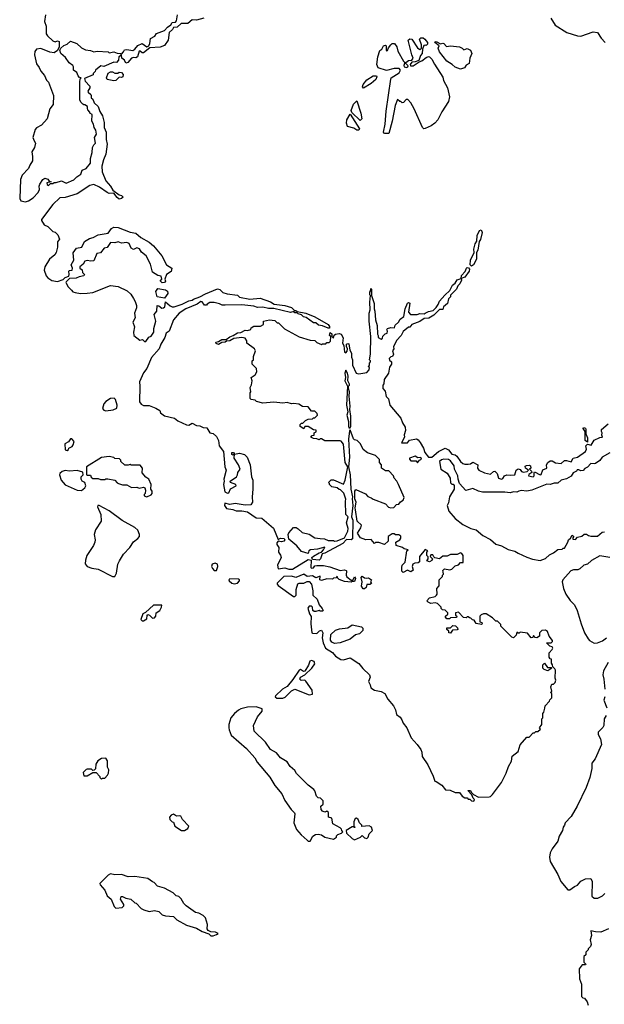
# Model space of a CAD drawing. Extents: x 2293878 to 2522763, y 823964 to 1006972.
# Tile 55 of 256: x 2433714 to 2439006, y 857103 to 866012. Entities that reach past the tile are written whole.
import ezdxf

# ---------------------------------------------------------------- set-up
doc = ezdxf.new("R2010")
doc.units = 0

msp = doc.modelspace()

# ---------------------------------------------------------------- linework, layer by layer
at = {"layer": '0CON20XD'}
for points in [[(2433948.8, 866055), (2433938.8, 865995), (2433953, 865953), (2433953.8, 865885), (2433966.7, 865865), (2434015, 865821.2), (2434035, 865812.5), (2434055, 865820), (2434070, 865815), (2434072.5, 865765), (2434055.9, 865734.1), (2434025, 865712.5), (2433988.3, 865718.3), (2433905, 865750), (2433867.5, 865745), (2433851.2, 865725), (2433846.7, 865695), (2433865, 865612.5), (2433889.6, 865579.6), (2433904.6, 865544.6), (2433937.5, 865507.5), (2433958, 865465), (2433975.5, 865445.5), (2434020.6, 865325), (2434016.7, 865245), (2433986.9, 865205), (2433961.4, 865115), (2433911.7, 865058.3), (2433867.6, 865032.4), (2433855, 865016.7), (2433831.8, 864945), (2433845, 864916), (2433856, 864895), (2433847.5, 864855), (2433824.3, 864815), (2433831.4, 864775), (2433829.2, 864735), (2433804.6, 864695.4), (2433794.3, 864665.7), (2433736.2, 864605), (2433721.2, 864565), (2433714, 864395), (2433723.6, 864373.6), (2433766.4, 864363.6), (2433795, 864373.3), (2433835, 864398.8), (2433880.7, 864449.3), (2433893.3, 864475), (2433890, 864505), (2433896.4, 864523.6), (2433922.5, 864565), (2433943, 864577), (2433968.3, 864568.3), (2433981.7, 864551.7), (2434000, 864545), (2433960, 864535), (2433961.7, 864521.7), (2433975, 864510), (2433991.7, 864528.3), (2434015, 864530), (2434025, 864540), (2434045, 864537.5), (2434093, 864553), (2434136.1, 864533.9), (2434205, 864563.3), (2434230, 864590), (2434267.5, 864615), (2434280.7, 864649.3), (2434315.9, 864664.1), (2434355.7, 864714.3), (2434353.9, 864756.1), (2434369.2, 864810.8), (2434373.8, 864855), (2434385, 864880), (2434400, 864895), (2434392.5, 864945), (2434410, 864975), (2434403, 865013), (2434387.5, 865035), (2434383.3, 865065), (2434367.5, 865095), (2434370, 865155), (2434350, 865165), (2434350, 865175), (2434330, 865195), (2434328.3, 865208.3), (2434327.5, 865225), (2434305, 865242.5), (2434295, 865240), (2434285, 865247.5), (2434267.5, 865265), (2434257, 865287), (2434257.5, 865445), (2434262.5, 865477.5), (2434270, 865485), (2434255, 865490), (2434242.5, 865505), (2434232.5, 865535), (2434202.5, 865555), (2434202.5, 865585), (2434196.4, 865596.4), (2434160.5, 865620.5), (2434129.5, 865669.5), (2434086.9, 865706.9), (2434077.5, 865735), (2434085.9, 865754.1), (2434115, 865777.5), (2434145, 865790), (2434175, 865817.5), (2434230, 865795), (2434275, 865757.5), (2434308.3, 865738.3), (2434355, 865732.5), (2434385, 865720), (2434415, 865727.5), (2434515, 865720), (2434523.3, 865713.3), (2434565, 865720), (2434595, 865707.5), (2434627, 865707), (2434635, 865700), (2434655, 865720), (2434661.7, 865738.3), (2434685, 865742.5), (2434737.5, 865732.5), (2434757.5, 865745), (2434785, 865777.5), (2434823.6, 865796.4), (2434865, 865767.5), (2434883.8, 865776.2), (2434892.7, 865797.3), (2434897, 865843), (2434936, 865864), (2434953.9, 865886.1), (2435025, 865912.5), (2435053.3, 865945), (2435082.5, 865965), (2435095, 865987.5), (2435125, 865990), (2435135, 866000), (2435143, 866057)], [(2435380, 866025), (2435315, 866006.7), (2435275, 866010), (2435235, 865976.7), (2435175, 865976.7), (2435140, 865945), (2435105, 865940), (2435098.3, 865921.7), (2435066.7, 865895), (2435057.5, 865825), (2435025, 865778.8), (2434985, 865764), (2434893, 865757), (2434835, 865713.3), (2434823, 865713), (2434805, 865727.5), (2434795, 865727.5), (2434780, 865675), (2434765, 865666.7), (2434745, 865670), (2434726.2, 865663.8), (2434692.5, 865625), (2434675, 865617.5), (2434662.5, 865645), (2434640, 865665), (2434635, 865690), (2434612.5, 865675), (2434607.5, 865645), (2434590, 865625), (2434565, 865626.7), (2434475, 865587.5), (2434450, 865595), (2434400, 865555), (2434397, 865543), (2434380, 865525), (2434378.3, 865511.7), (2434300, 865480), (2434306.4, 865456.4), (2434349.7, 865409.7), (2434349.2, 865395), (2434330, 865365), (2434333.3, 865355), (2434357.5, 865335), (2434362.5, 865325), (2434360, 865305), (2434375, 865292.5), (2434389.5, 865259.5), (2434425.6, 865225), (2434440.5, 865180.5), (2434465, 865142.5), (2434479.2, 865080.8), (2434478.8, 865035), (2434498, 864995), (2434498.3, 864928.3), (2434505.8, 864885), (2434494.2, 864795), (2434472.5, 864745), (2434457.5, 864685), (2434462, 864635), (2434494.3, 864554.3), (2434536, 864505), (2434558, 864468), (2434615, 864427.5), (2434635, 864422.5), (2434650, 864405), (2434637, 864393), (2434615, 864387.5), (2434595, 864402.5), (2434565, 864442.5), (2434525, 864440), (2434505, 864448), (2434437.8, 864497.8), (2434385, 864519.2), (2434348.8, 864511.2), (2434235, 864437.5), (2434125, 864402.9), (2434078.8, 864401.2), (2434015, 864340), (2433911.2, 864205), (2433911.2, 864195), (2433935.8, 864155.8), (2433969.8, 864139.8), (2434014.2, 864095), (2434035, 864088), (2434060, 864065), (2434073.8, 864025), (2434057.7, 864002.3), (2434057.5, 863955), (2434042.9, 863905), (2434030.8, 863885), (2433984.2, 863845), (2433942.9, 863775), (2433935.6, 863745), (2433952.5, 863695), (2433968.8, 863675), (2434005, 863653.3), (2434055, 863644.2), (2434108.8, 863661.2), (2434125, 863680), (2434158.3, 863691.7), (2434162.5, 863705), (2434157.5, 863735), (2434165, 863742.5), (2434190, 863745), (2434192.5, 863765), (2434180, 863795), (2434203.8, 863835), (2434198.3, 863901.7), (2434227, 863943), (2434277.5, 863955), (2434300, 864005), (2434345, 864032.9), (2434378.7, 864041.3), (2434425.8, 864064.2), (2434515, 864081.1), (2434545, 864122), (2434565, 864134.2), (2434605, 864132.5), (2434715, 864090), (2434765, 864080.6), (2434811.8, 864041.8), (2434885, 863999.2), (2434925, 863966), (2435001.2, 863875), (2435044.3, 863794.3), (2435092.5, 863765), (2435085, 863733.3), (2435044.1, 863705.9), (2435027.5, 863665), (2435032.5, 863645), (2435025, 863633.3), (2435005, 863630), (2434990, 863645), (2434990, 863655), (2435000, 863665), (2434995, 863690), (2434965, 863697.5), (2434915, 863727.5), (2434898.8, 863798.8), (2434858.8, 863875), (2434817.3, 863907.3), (2434797.3, 863937.3), (2434774, 863946), (2434743, 863933), (2434723.3, 863945), (2434705, 863986.7), (2434685, 863996.2), (2434635, 863990), (2434605, 864001.2), (2434575, 863993.3), (2434535, 863996.7), (2434505, 863950), (2434480, 863945), (2434445, 863902.5), (2434413.6, 863896.4), (2434385, 863830), (2434357, 863827), (2434325, 863832.5), (2434305, 863827.5), (2434289.3, 863800.7), (2434260, 863775), (2434260, 863765), (2434278.3, 863748.3), (2434283.8, 863723.8), (2434300, 863705), (2434296.2, 863693.8), (2434253.6, 863686.4), (2434225, 863672.5), (2434165, 863670), (2434135, 863640), (2434133, 863633), (2434153.9, 863593.9), (2434182.5, 863565), (2434195, 863550), (2434215, 863543.8), (2434265, 863534), (2434325, 863536.2), (2434375, 863544), (2434535, 863607.1), (2434605, 863598.6), (2434688.3, 863558.3), (2434719.3, 863529.3), (2434745, 863488.8), (2434760.9, 863460.9), (2434770.8, 863425), (2434770.6, 863405), (2434753.3, 863355), (2434758.8, 863315), (2434738, 863275), (2434753.9, 863233.9), (2434743.9, 863183.9), (2434747.5, 863155), (2434802.5, 863112.5), (2434827, 863117), (2434845, 863100), (2434855, 863100), (2434881.7, 863138.3), (2434903, 863147), (2434927, 863183), (2434927, 863217), (2434946.2, 863283.8), (2434930, 863345), (2434956.7, 863375), (2434960, 863425), (2434975, 863422.5), (2435002.2, 863402.2), (2435015, 863404.3), (2435027.5, 863415), (2435035, 863457.5), (2435075, 863422.5), (2435095, 863412.5), (2435113.3, 863413.3), (2435185, 863436.7), (2435245, 863466.7)], [(2438522.5, 866025), (2438561.2, 865961.2), (2438666, 865896), (2438763.3, 865865), (2438795, 865862.9), (2438905, 865900.6), (2438945, 865896.2), (2438977.1, 865845), (2439012.9, 865805)], [(2437020.7, 864980.7), (2437010, 864985), (2437007.5, 864995), (2437022.5, 865065), (2437031.2, 865185), (2437072.5, 865475), (2437077.5, 865485), (2437148.3, 865531.7), (2437160, 865555), (2437149.7, 865569.7), (2437105, 865570.4), (2437035, 865551.4), (2436959.2, 865575), (2436948.1, 865605), (2436955.7, 865675), (2436975, 865733.3), (2436993.6, 865746.4), (2437007.5, 865775), (2437025, 865780), (2437032.5, 865775), (2437030, 865735), (2437035, 865730), (2437045, 865732.5), (2437053.3, 865756.7), (2437073.8, 865785), (2437086.2, 865796.2), (2437105.7, 865795.7), (2437126.7, 865765), (2437138.3, 865728.3), (2437187.5, 865635), (2437200, 865625), (2437191.7, 865598.3), (2437193.8, 865585), (2437215, 865578.8), (2437227.5, 865585), (2437230, 865595), (2437210, 865615), (2437210, 865625), (2437235, 865641.2), (2437265, 865646.7), (2437276.7, 865665), (2437262.5, 865695), (2437232, 865825), (2437245, 865838), (2437262.5, 865835), (2437316.4, 865756.4), (2437335, 865742.5), (2437350, 865755), (2437352.5, 865785), (2437334.3, 865834.3), (2437345, 865846.9), (2437365, 865847.9), (2437382.5, 865835), (2437405, 865806.7), (2437405, 865790), (2437395, 865777.5), (2437385, 865782.5), (2437371.7, 865778.3), (2437360, 865745), (2437357.5, 865705), (2437341.2, 865688.8), (2437327, 865643), (2437295, 865630), (2437265, 865626.7), (2437250, 865605), (2437252.5, 865595), (2437275.4, 865594.6), (2437329.3, 865630.7), (2437355, 865638.8), (2437395, 865670.8), (2437415, 865678.8), (2437425, 865676), (2437445.4, 865655), (2437468, 865608), (2437545, 865491.4), (2437551.2, 865461.2), (2437585.7, 865395), (2437605.9, 865315), (2437595, 865272.5), (2437535, 865177.5), (2437500, 865105), (2437471.9, 865075), (2437438.6, 865051.4), (2437385, 865026.7), (2437372.5, 865025), (2437361.2, 865035), (2437283.8, 865203.8), (2437255, 865260), (2437228.3, 865288.3), (2437211.7, 865288.3), (2437188.3, 865261.7), (2437175, 865260), (2437165, 865270), (2437155, 865270), (2437135, 865290), (2437113.3, 865235), (2437086.7, 865095), (2437055, 864982.5), (2437020.7, 864980.7)], [(2437705, 865564.7), (2437655, 865581.1), (2437627.7, 865607.7), (2437581.9, 865635), (2437515, 865720), (2437501.4, 865755), (2437510, 865775), (2437471.2, 865805), (2437475, 865812.5), (2437485, 865814), (2437522.5, 865792.5), (2437545, 865800), (2437555, 865796.2), (2437578.3, 865768.3), (2437613.8, 865776.2), (2437694.6, 865765.4), (2437720, 865755), (2437735, 865737.5), (2437765, 865750.4), (2437794.2, 865735), (2437807.5, 865705), (2437790, 865665), (2437783.6, 865616.4), (2437755, 865600), (2437741.2, 865575), (2437705, 865564.7)], [(2434565, 865459.4), (2434505, 865471.2), (2434498.8, 865485), (2434513.6, 865526.4), (2434535, 865538.8), (2434555, 865538.8), (2434575, 865527.5), (2434601.7, 865528.3), (2434615, 865537.5), (2434635, 865533.3), (2434650, 865515), (2434646.7, 865495), (2434635, 865490), (2434615, 865492.5), (2434585, 865461.4), (2434565, 865459.4)], [(2436825, 865392), (2436818.6, 865405), (2436824.4, 865424.4), (2436855, 865466.7), (2436912.5, 865505), (2436942.5, 865505), (2436946.7, 865495), (2436939.3, 865470.7), (2436896.7, 865435), (2436825, 865392)], [(2436795, 865100), (2436721.7, 865171.7), (2436715, 865190), (2436735, 865248), (2436765, 865277.5), (2436802.5, 865165), (2436810, 865115), (2436795, 865100)], [(2436765, 865010.8), (2436739.4, 865029.4), (2436682.9, 865045), (2436672.3, 865075), (2436674.1, 865105), (2436705, 865157.5), (2436790, 865025), (2436785, 865013.3), (2436765, 865010.8)], [(2437805, 863782), (2437791.2, 863795), (2437793.8, 863835), (2437826.7, 863905), (2437824, 863935), (2437835.8, 863985), (2437851.7, 864008.3), (2437855, 864060), (2437875, 864103.3), (2437890, 864110), (2437895.8, 864105.8), (2437899.2, 864085), (2437886.4, 864023.6), (2437872.5, 864005), (2437862, 863925), (2437850, 863905), (2437848.9, 863845), (2437822.5, 863795), (2437805, 863782)], [(2436753, 861577), (2436750, 861595), (2436760, 861645), (2436747, 861677), (2436747.5, 861745), (2436758.3, 861761.7), (2436845, 861722.5), (2436865, 861697.5), (2436897, 861687), (2436915, 861672.5), (2437025, 861632.5), (2437051.7, 861601.7), (2437074.2, 861594.2), (2437100.5, 861599.5), (2437125, 861626), (2437145, 861627.5), (2437161.9, 861648.1), (2437186.7, 861665), (2437195, 861690), (2437143.8, 861805), (2437127.1, 861837.1), (2437102.5, 861865), (2437096.7, 861885), (2437055, 861930), (2437025, 861930), (2436990, 861955), (2436990, 861985), (2436970, 862005), (2436971.7, 862031.7), (2436935, 862070), (2436863, 862093), (2436823.6, 862123.6), (2436800, 862175), (2436770, 862205), (2436745, 862210), (2436735, 862220), (2436705, 862300), (2436698.3, 862291.7), (2436692, 862215), (2436698.6, 862055), (2436690, 861965), (2436704.5, 861895), (2436712.9, 861765), (2436727.5, 861695), (2436724, 861676), (2436730, 861615), (2436718.8, 861515), (2436730, 861485), (2436728, 861315), (2436713.6, 861306.4), (2436671.4, 861308.6), (2436638.2, 861271.8), (2436475, 861185.4), (2436450.9, 861179.1), (2436438.5, 861135), (2436425, 861121.1), (2436365, 861126.7), (2436360, 861145), (2436372.2, 861157.8), (2436425, 861187.1), (2436447.1, 861192.9), (2436465.6, 861215), (2436475, 861240), (2436408.5, 861221.5), (2436345.4, 861214.6), (2436332.5, 861205), (2436325, 861183.3), (2436265, 861199.4), (2436221.8, 861251.8), (2436151.1, 861311.1), (2436144, 861355), (2436151.2, 861368.8), (2436193.9, 861416.1), (2436216.4, 861416.4), (2436236.4, 861406.4), (2436272, 861372), (2436335.4, 861355.4), (2436385, 861324.4), (2436435, 861318.5), (2436472.5, 861315), (2436505, 861300), (2436555, 861300), (2436563, 861293), (2436586.7, 861296.7), (2436653.3, 861325), (2436683.1, 861385), (2436687.5, 861407.5), (2436671.4, 861458.6), (2436686.7, 861515), (2436666.7, 861535), (2436662.5, 861655), (2436666.7, 861675), (2436647, 861727), (2436618.3, 861758.3), (2436605, 861760), (2436587, 861777), (2436540, 861785), (2436520, 861805), (2436520, 861815), (2436510, 861825), (2436533, 861847), (2436555, 861847.5), (2436645, 861810), (2436660, 861845), (2436683.3, 861965), (2436660, 862005), (2436645, 862170), (2436625, 862197.5), (2436615, 862202.5), (2436475, 862200), (2436445, 862220), (2436435, 862220), (2436425, 862210), (2436405, 862220), (2436373, 862223), (2436350, 862235), (2436361.7, 862248.3), (2436378.3, 862251.7), (2436380, 862275), (2436398.3, 862281.7), (2436398.3, 862298.3), (2436375, 862300), (2436325, 862330), (2436295, 862330), (2436285, 862310), (2436251.7, 862331.7), (2436251.7, 862348.3), (2436265, 862360), (2436278.3, 862361.7), (2436300, 862385), (2436325, 862397.5), (2436365, 862400), (2436375, 862410), (2436385, 862410), (2436410, 862435), (2436408.3, 862448.3), (2436385, 862470), (2436355, 862470), (2436325, 862510), (2436273.3, 862513.3), (2436241.7, 862531.7), (2436195, 862540), (2436175, 862537.5), (2436135, 862547.5), (2436095, 862542.5), (2436015, 862552.5), (2435915, 862543.3), (2435858.3, 862558.3), (2435845, 862570), (2435810, 862575), (2435800, 862585), (2435800, 862635), (2435807.5, 862645), (2435800, 862685), (2435811.7, 862708.3), (2435817.5, 862745), (2435810, 862775), (2435845, 862797.5), (2435860, 862825), (2435857, 862857), (2435820, 862895), (2435820, 862925), (2435830, 862935), (2435830, 862965), (2435847.5, 863015), (2435840, 863035), (2435770, 863085), (2435770, 863105), (2435755, 863130), (2435726.4, 863136.4), (2435653, 863127), (2435615, 863107.5), (2435585, 863102.5), (2435575, 863093.3), (2435545, 863090), (2435515, 863072.5), (2435491.7, 863081.7), (2435490, 863095), (2435515, 863100), (2435545, 863117.5), (2435581.7, 863118.3), (2435615, 863142.5), (2435647, 863153), (2435685, 863177.5), (2435715, 863182.5), (2435755, 863202.5), (2435775, 863200), (2435805, 863210), (2435810, 863225), (2435835, 863240), (2435895, 863240), (2435920, 863255), (2435920, 863285), (2435975, 863297.5), (2436025, 863290), (2436045, 863270), (2436058.3, 863268.3), (2436110, 863215), (2436245, 863142.5), (2436345, 863112.5), (2436385, 863110), (2436405, 863090), (2436445, 863072.5), (2436455, 863080), (2436485, 863080), (2436495, 863090), (2436515, 863090), (2436528.3, 863101.7), (2436530, 863145), (2436520, 863155), (2436525, 863180), (2436538.3, 863168.3), (2436540, 863145), (2436555, 863130), (2436561.7, 863158.3), (2436572.5, 863167.5), (2436605, 863172.5), (2436625, 863167.5), (2436643.6, 863133.6), (2436636.4, 863086.4), (2436647.5, 863065), (2436653.6, 863003.6), (2436665, 862997.5), (2436678.3, 863011.7), (2436682.5, 863035), (2436672.5, 863055), (2436672.5, 863075), (2436685, 863082.5), (2436695, 863080), (2436703, 863023), (2436717.5, 862995), (2436717, 862957), (2436727.5, 862935), (2436727.5, 862885), (2436760, 862815), (2436785, 862807.5), (2436855, 862820), (2436877, 862843), (2436880, 862865), (2436870, 862875), (2436880, 862885), (2436880, 862905), (2436890, 862915), (2436890, 862925), (2436880, 862935), (2436890, 862985), (2436892.5, 863145), (2436877.5, 863285), (2436877.5, 863355), (2436887, 863387), (2436882.5, 863455), (2436890, 863515), (2436883.6, 863523.6), (2436883.3, 863545), (2436890, 863555), (2436891.7, 863578.3), (2436897.5, 863575), (2436900, 863515), (2436923.6, 863443.6), (2436922.5, 863395), (2436930, 863375), (2436936.2, 863295), (2436950, 863245), (2436952.5, 863165), (2436960, 863155), (2436960, 863135), (2436985, 863120), (2436998.3, 863131.7), (2437001.7, 863148.3), (2437021.7, 863168.3), (2437040, 863175), (2437042.5, 863195), (2437037.5, 863205), (2437043.6, 863216.4), (2437075, 863227.5), (2437107.5, 863225), (2437111.7, 863248.3), (2437142.5, 863275), (2437157, 863303), (2437190, 863325), (2437202.5, 863395), (2437225, 863446.7), (2437235, 863452.5), (2437247, 863447), (2437232.5, 863365), (2437253, 863343), (2437313.6, 863343.6), (2437337.7, 863352.3), (2437375, 863351.2), (2437383.9, 863356.1), (2437415, 863371.2), (2437458.3, 863381.7), (2437483, 863407), (2437503.3, 863435), (2437513.3, 863465), (2437561.1, 863518.9), (2437608.8, 863561.2), (2437630.8, 863609.2), (2437655, 863627.5), (2437675, 863656.7), (2437710, 863670), (2437713.9, 863696.1), (2437747.7, 863732.3), (2437757.3, 863762.7), (2437765, 863768.8), (2437777.7, 863767.7), (2437786, 863755), (2437784, 863735), (2437745, 863683.3), (2437710, 863670), (2437712.5, 863655), (2437697, 863623), (2437680, 863605), (2437666.9, 863573.1), (2437615, 863520), (2437612.5, 863505), (2437596.7, 863485), (2437587, 863443), (2437550, 863415), (2437545, 863390), (2437515, 863390), (2437462.4, 863337.6), (2437418.1, 863311.9), (2437375, 863306.7), (2437337.7, 863282.3), (2437265, 863252.5), (2437245, 863230), (2437235, 863230), (2437185, 863190), (2437166.7, 863153.3), (2437125, 863110), (2437098.3, 863051.7), (2437100, 863035), (2437090, 863015), (2437097.5, 862985), (2437090, 862965), (2437075, 862960), (2437060, 862945), (2437061.7, 862931.7), (2437080, 862915), (2437080, 862895), (2437063, 862867), (2437052.5, 862815), (2437013.6, 862756.4), (2437011.7, 862718.3), (2437000, 862705), (2437000, 862675), (2437021.7, 862651.7), (2437031.7, 862601.7), (2437051.7, 862581.7), (2437063.3, 862525), (2437163.3, 862405), (2437178, 862365), (2437204, 862325), (2437206.7, 862295), (2437193.3, 862255), (2437197.5, 862235), (2437171.7, 862181.7), (2437225, 862183.3), (2437243.8, 862206.2), (2437305, 862219.2), (2437319.7, 862209.7), (2437338, 862185), (2437368, 862135), (2437382.5, 862095), (2437414.2, 862054.2), (2437445, 862054), (2437504.5, 862105.5), (2437565, 862136.2), (2437595, 862121.2), (2437625, 862080), (2437655, 862074), (2437671.1, 862061.1), (2437704.2, 862015), (2437725, 861996.2), (2437745, 861988.8), (2437775, 861990), (2437795, 861992.5), (2437815, 862007.5), (2437860, 861985), (2437857.5, 861955), (2437870, 861935), (2437920.5, 861910.5), (2437975, 861898.8), (2438002.5, 861925), (2438015, 861926.7), (2438036.2, 861905), (2438047.5, 861865), (2438075, 861853.3), (2438088.3, 861861.7), (2438102.5, 861885), (2438122.5, 861895), (2438160.7, 861890.7), (2438195, 861892.5), (2438207.5, 861935), (2438225, 861946.7), (2438245, 861942.5), (2438257.5, 861925), (2438275, 861916.7), (2438307, 861923), (2438320, 861935), (2438292.5, 861955), (2438288.3, 861971.7), (2438300.7, 861979.3), (2438325, 861980), (2438336.7, 861975), (2438340, 861955), (2438330, 861945), (2438348.3, 861928.3), (2438350, 861915), (2438323.3, 861896.7), (2438320, 861885), (2438363, 861877), (2438370, 861885), (2438370, 861915), (2438375, 861920), (2438424.1, 861894.1), (2438435, 861896.7), (2438450, 861940), (2438486.7, 861953.3), (2438483.8, 861985), (2438495, 862006.7), (2438515, 862020), (2438535, 862021.2), (2438563, 862003), (2438615, 861996.2), (2438645, 862023.8), (2438665, 862023.8), (2438705, 862010), (2438725, 862043.8), (2438762.5, 862055), (2438835.4, 862104.6), (2438846, 862125), (2438838, 862155), (2438855, 862172.5), (2438887, 862163), (2438915, 862207.5), (2438965, 862232.5), (2438990, 862235), (2438982.5, 862252.5), (2438987.5, 862275), (2438980, 862285), (2438980, 862305), (2439040, 862355)], [(2435245, 863466.7), (2435275, 863473.3), (2435286.4, 863483.6), (2435345, 863503.3), (2435395, 863531.2), (2435505, 863576.7), (2435525, 863570), (2435553, 863543), (2435590.7, 863530.7), (2435685, 863520), (2435705, 863502.5), (2435797, 863483), (2435891.7, 863491.7), (2435985, 863460), (2436018.3, 863438.3), (2436115, 863426.7), (2436175, 863408.8), (2436201.7, 863381.7), (2436215, 863380), (2436225, 863370), (2436305, 863356.7), (2436385, 863322.5), (2436505, 863252.5), (2436520, 863235), (2436518.3, 863221.7), (2436505, 863220), (2436455, 863242.5), (2436418.3, 863248.3), (2436395, 863270), (2436375, 863270), (2436307, 863317), (2436283, 863323), (2436265, 863340), (2436235, 863350), (2436225, 863360), (2436205, 863360), (2436195, 863370), (2436165, 863363.3), (2436015, 863400), (2435965, 863400), (2435915, 863410), (2435866.4, 863406.4), (2435835, 863418.8), (2435725, 863431.2), (2435575, 863427.5), (2435548.3, 863428.3), (2435521.7, 863441.7), (2435475, 863452.5), (2435435, 863452.5), (2435410.7, 863439.3), (2435405, 863430), (2435388.3, 863428.3), (2435365, 863460), (2435355, 863462.5), (2435320.7, 863439.3), (2435217.5, 863395), (2435157.5, 863355), (2435107.5, 863295), (2435067.5, 863195), (2435040, 863175), (2435027.5, 863135), (2434993, 863077), (2434976.7, 863035), (2434907.5, 862955), (2434863.6, 862856.4), (2434833.9, 862816.1), (2434797.5, 862735), (2434802.5, 862695), (2434797.5, 862555), (2434813.9, 862533.9), (2434835, 862521.2), (2434885, 862520), (2434945, 862496.2), (2434982.5, 862475), (2434988.8, 862455), (2435025, 862427.5), (2435115, 862406.2), (2435145, 862381.2), (2435225, 862344.6), (2435245, 862343.3), (2435275, 862361.1), (2435315, 862338.9), (2435345, 862336.4), (2435375, 862321.8), (2435407.9, 862317.9), (2435434.5, 862274.5), (2435466.9, 862266.9), (2435495, 862239.4), (2435514.6, 862205), (2435520.9, 862155), (2435559.4, 862105), (2435571.9, 861965), (2435581.9, 861935), (2435561.4, 861855), (2435564, 861835), (2435557.5, 861805), (2435570, 861740), (2435595, 861727.5), (2435608.3, 861731.7), (2435623.6, 861766.4), (2435672.5, 861795), (2435670, 861805), (2435622.5, 861825), (2435620, 861835), (2435677.5, 861875), (2435687, 861893), (2435687.5, 861915), (2435710, 861945), (2435694, 861985), (2435654.2, 862045), (2435660, 862080), (2435647, 862073), (2435635, 862076.7), (2435634, 862095), (2435650, 862095), (2435660, 862080), (2435705, 862088.9), (2435747.7, 862077.7), (2435773.3, 862055), (2435799.4, 861985), (2435813.1, 861875), (2435824.6, 861844.6), (2435825.4, 861764.6), (2435817.8, 861695), (2435821.5, 861645), (2435805, 861623.5), (2435755, 861617.9), (2435665, 861633.8), (2435615, 861625.6), (2435572.5, 861637.5), (2435566.7, 861615), (2435585, 861590), (2435645, 861580), (2435675, 861568), (2435725, 861569.2), (2435775, 861558.1), (2435855, 861504.3), (2435905, 861502), (2436012.4, 861412.4), (2436055, 861310), (2436075, 861321.2), (2436107.7, 861317.7), (2436113.3, 861305), (2436105, 861293.8), (2436085, 861286.7), (2436055, 861293.3), (2436041.4, 861278.6), (2436042.4, 861262.4), (2436061.2, 861235), (2436056.7, 861195), (2436076.2, 861166.2), (2436081.2, 861145), (2436048.8, 861075), (2436054, 861044), (2436115, 861051.2), (2436150.5, 861040.5), (2436185, 861041.5), (2436325, 861127.5), (2436352.5, 861122.5), (2436350, 861055), (2436355, 861050), (2436375, 861052.5), (2436385, 861070), (2436405, 861072.5), (2436465, 861073.3), (2436520.9, 861060.9), (2436615, 861026.7), (2436655, 861033.8), (2436668.3, 861028.3), (2436672.5, 861025), (2436668.6, 860985), (2436675, 860970), (2436715, 860940), (2436728.3, 860941.7), (2436745, 860970), (2436752.5, 860955), (2436745, 860930), (2436725, 860930), (2436715, 860922.5), (2436655, 860930), (2436605, 860947.5), (2436591.7, 860961.7), (2436587.5, 860977.5), (2436578.3, 860961.7), (2436555, 860960), (2436545, 860950), (2436495, 860952.5), (2436445, 860938.8), (2436432.5, 860945), (2436435, 860976.7), (2436395, 860962.5), (2436365, 860980), (2436315, 860974.4), (2436285, 860993.8), (2436215, 860964.3), (2436175, 860976), (2436105, 860974.3), (2436043.3, 860915), (2436043.8, 860905), (2436055, 860891.2), (2436194, 860794), (2436205, 860791.8), (2436218.2, 860805), (2436216.1, 860855), (2436233, 860907), (2436245, 860913.8), (2436285, 860914.5), (2436315, 860928.2), (2436335, 860927.5), (2436356.5, 860905), (2436368.6, 860845), (2436368, 860805), (2436408.4, 860768.4), (2436425, 860716.2), (2436452.5, 860685), (2436460, 860665), (2436455, 860660), (2436435, 860660), (2436425, 860667.5), (2436395, 860657.5), (2436378.3, 860658.3), (2436367.5, 860667.5), (2436366, 860695), (2436355, 860706), (2436335, 860704), (2436321.7, 860688.3), (2436337.5, 860635), (2436352.5, 860612.5), (2436348.8, 860545), (2436360, 860465), (2436365, 860460), (2436405, 860457.5), (2436427, 860483), (2436445, 860487.5), (2436457.5, 860465), (2436452.3, 860417.7), (2436461.1, 860375), (2436483.8, 860325), (2436545.2, 860285.2), (2436574, 860254), (2436622.4, 860222.4), (2436645, 860218.4), (2436705, 860238.5), (2436785, 860187.5), (2436821.5, 860141.5), (2436881.1, 860085), (2436886, 860064), (2436870.8, 860025), (2436887.5, 859995), (2436893.8, 859965), (2436925.7, 859945.7), (2436985, 859934.2), (2437018, 859915), (2437046, 859865), (2437097.5, 859805), (2437116.6, 859766.6), (2437126, 859725), (2437159.7, 859699.7), (2437173.3, 859676.7), (2437186.8, 859646.8), (2437218, 859605), (2437257.1, 859515), (2437313.4, 859453.4), (2437345, 859408.8), (2437354.4, 859384.4), (2437358.5, 859345), (2437409.5, 859269.5), (2437457.7, 859167.7), (2437471.7, 859121.7), (2437485, 859120), (2437536.4, 859086.4), (2437570, 859045), (2437611.7, 859041.7), (2437655, 859020), (2437695, 859020), (2437720, 858985), (2437745, 858970), (2437765, 858970), (2437775, 858960), (2437788.3, 858958.3), (2437803, 858943), (2437825, 858940), (2437830, 858955), (2437818.3, 858968.3), (2437808.3, 858998.3), (2437771.7, 859038.3), (2437795, 859037.5), (2437801.7, 859021.7), (2437822.5, 859002.5), (2437868.3, 858978.3), (2437965, 858980), (2437977, 858983), (2437995, 859000), (2438075, 859110), (2438117.5, 859195), (2438137.5, 859255), (2438167, 859303), (2438173, 859347), (2438225, 859390), (2438245, 859450), (2438305, 859520), (2438325, 859520), (2438361.7, 859558.3), (2438375, 859560), (2438385, 859570), (2438405, 859570), (2438428.3, 859591.7), (2438420, 859605), (2438440, 859635), (2438440, 859685), (2438450, 859695), (2438450, 859735), (2438460, 859745), (2438467, 859783), (2438470, 859805), (2438510, 859845), (2438513, 859857), (2438530, 859875), (2438530, 859915), (2438520, 859925), (2438530, 859935), (2438522.5, 859975), (2438531.7, 859998.3), (2438545, 860000), (2438560, 860015), (2438567.5, 860035), (2438560, 860055), (2438563.3, 860125), (2438558.3, 860138.3), (2438540, 860155), (2438537.5, 860175), (2438528.3, 860188.3), (2438527.5, 860225), (2438515, 860230), (2438507.5, 860245), (2438508.3, 860281.7), (2438535, 860312.5), (2438538.8, 860325), (2438535, 860336.7), (2438513.8, 860343.8), (2438483.3, 860375), (2438525, 860372.5), (2438537.5, 860385), (2438537.5, 860395), (2438506.7, 860435), (2438492.5, 860475), (2438475, 860488.8), (2438440, 860485), (2438420, 860465), (2438420, 860435), (2438395, 860420), (2438381.7, 860421.7), (2438365, 860440), (2438358.3, 860421.7), (2438345, 860420), (2438311.7, 860461.7), (2438245, 860470), (2438235, 860460), (2438225, 860460), (2438215, 860470), (2438208.3, 860441.7), (2438185, 860420), (2438170, 860425), (2438070, 860525), (2438068.3, 860538.3), (2438038.3, 860568.3), (2438025, 860570), (2437995, 860600), (2437937, 860637), (2437913, 860637), (2437891.7, 860628.3), (2437880, 860615), (2437880, 860565), (2437898.3, 860558.3), (2437900, 860545), (2437895, 860540), (2437845, 860550), (2437828.3, 860578.3), (2437811.7, 860581.7), (2437798.3, 860598.3), (2437785, 860600), (2437775, 860610), (2437765, 860610), (2437755, 860600), (2437731.7, 860601.7), (2437685, 860650), (2437660, 860645), (2437660, 860625), (2437670, 860615), (2437668.3, 860601.7), (2437615, 860600), (2437605, 860590), (2437581.7, 860591.7), (2437570, 860605), (2437570, 860615), (2437588.3, 860631.7), (2437590, 860645), (2437578.3, 860658.3), (2437565, 860670), (2437541.7, 860671.7), (2437530, 860685), (2437530, 860695), (2437495, 860730), (2437475, 860736.7), (2437435, 860730), (2437411.7, 860741.7), (2437400, 860755), (2437425, 860780), (2437475, 860793.3), (2437487.5, 860805), (2437492.5, 860815), (2437490, 860865), (2437511.7, 860888.3), (2437510, 860945), (2437540, 860975), (2437540, 860985), (2437550, 860995), (2437547.5, 861015), (2437543, 861027), (2437558.3, 861041.7), (2437607, 861033), (2437625, 861040), (2437655, 861070), (2437685, 861080), (2437705, 861100), (2437728.3, 861101.7), (2437730, 861165), (2437715, 861182.5), (2437705, 861187.5), (2437675, 861172.5), (2437615, 861172.5), (2437585, 861157.5), (2437545, 861157.5), (2437515, 861132.5), (2437473, 861143), (2437461.7, 861151.7), (2437455, 861170), (2437435, 861170), (2437430, 861155), (2437450, 861135), (2437445, 861120), (2437425, 861107.5), (2437400, 861115), (2437412.5, 861135), (2437411.7, 861151.7), (2437400, 861165), (2437400, 861195), (2437410, 861205), (2437385, 861217.5), (2437333.3, 861155), (2437332.5, 861107.5), (2437322.5, 861097.5), (2437290, 861095), (2437273.3, 861085), (2437267.5, 861065), (2437275, 861030), (2437255, 861017.5), (2437225, 861030), (2437185, 861010), (2437172.5, 861022.5), (2437172.5, 861055), (2437177.5, 861075), (2437203.3, 861105), (2437220, 861205), (2437230, 861215), (2437193, 861223), (2437180, 861235), (2437123, 861253), (2437120, 861285), (2437155.9, 861304.1), (2437165, 861320), (2437165, 861337.5), (2437145, 861350), (2437115, 861350), (2437105, 861360), (2437085, 861360), (2437050, 861335), (2437050, 861295), (2437015, 861263.3), (2436965, 861280), (2436935, 861280), (2436925, 861272.5), (2436895, 861307.5), (2436847, 861307), (2436800, 861325), (2436771.2, 861365), (2436803.3, 861415), (2436809.3, 861439.3), (2436770, 861475), (2436753, 861577)], [(2435025, 863493.3), (2434957.5, 863505), (2434947, 863553), (2434965, 863580), (2435035, 863567.5), (2435052, 863555), (2435055.9, 863534.1), (2435025, 863493.3)], [(2436705, 862320), (2436712.5, 862335), (2436712.5, 862425), (2436702.5, 862485), (2436706.7, 862515), (2436697.5, 862605), (2436700, 862645), (2436690, 862675), (2436690, 862695), (2436700, 862705), (2436700, 862715), (2436683.6, 862743.6), (2436688, 862785), (2436682.5, 862815), (2436665, 862840), (2436656.7, 862815), (2436663.8, 862775), (2436657.5, 862745), (2436680, 862695), (2436673.1, 862525), (2436683.3, 862465), (2436674, 862435), (2436690, 862375), (2436690, 862335), (2436695, 862320), (2436705, 862320)], [(2434495, 862473.8), (2434559.1, 862480.9), (2434592.3, 862497.7), (2434596.2, 862525), (2434580, 862575), (2434568.3, 862588.3), (2434535, 862583.3), (2434495, 862556.7), (2434476.2, 862535), (2434463, 862493), (2434475, 862477.5), (2434495, 862473.8)], [(2438855, 862190), (2438834.4, 862204.4), (2438834, 862285), (2438815, 862313.8), (2438817.5, 862322.5), (2438836.7, 862315), (2438840, 862305), (2438840, 862265), (2438853, 862227), (2438855, 862190)], [(2434145, 862112.5), (2434157, 862123), (2434160, 862135), (2434189.3, 862150.7), (2434197.5, 862165), (2434207.5, 862195), (2434185, 862220), (2434175, 862220), (2434156.4, 862193.6), (2434123.3, 862175), (2434125, 862120), (2434145, 862112.5)], [(2439055, 862092.5), (2438987, 862053), (2438965, 862022.5), (2438925, 861997.5), (2438915, 861993.3), (2438885, 861997.5), (2438855, 861962.5), (2438829.3, 861950.7), (2438815, 861933.3), (2438795, 861930), (2438775, 861940), (2438761.7, 861938.3), (2438753, 861927), (2438725, 861912.5), (2438705, 861882.5), (2438663.9, 861856.1), (2438615, 861846.7), (2438585, 861818.8), (2438552.3, 861817.7), (2438515, 861806.7), (2438485, 861808), (2438350, 861755), (2438305, 861746.2), (2438255, 861751.2), (2438232.5, 861745), (2438215, 861736.7), (2438185, 861738.8), (2438155, 861730), (2438105, 861736.7), (2437905, 861736), (2437867.5, 861745), (2437815, 861771.2), (2437753, 861753), (2437696.7, 861815), (2437682.5, 861855), (2437680, 861885), (2437651.2, 861945), (2437648, 861975), (2437615, 862021.2), (2437595, 862033.8), (2437555, 862035.7), (2437530.9, 862029.1), (2437513.3, 862015), (2437527.5, 861945), (2437585, 861907.5), (2437610, 861865), (2437615, 861820), (2437625, 861810), (2437638.3, 861808.3), (2437646.4, 861796.4), (2437646.7, 861765), (2437604.2, 861695.8), (2437595, 861640), (2437583.9, 861616.1), (2437598.8, 861565), (2437657.3, 861497.3), (2437724.2, 861444.2), (2437799.1, 861409.1), (2437845, 861395.7), (2437905.6, 861345.6), (2437975, 861308), (2438025, 861267.1), (2438075, 861252), (2438135, 861219.2), (2438195, 861204), (2438225, 861183.8), (2438305, 861148), (2438355, 861130), (2438425, 861120), (2438474.1, 861135.9), (2438509.3, 861170.7), (2438545, 861186.7), (2438585, 861217.5), (2438625, 861220), (2438635, 861230), (2438645, 861230), (2438677, 861283), (2438682.5, 861305), (2438700, 861320), (2438715, 861347.5), (2438730, 861335), (2438720, 861325), (2438721.7, 861311.7), (2438745, 861310), (2438765, 861330), (2438801.7, 861338.3), (2438825, 861357.5), (2438845, 861357.5), (2438863.8, 861343.8), (2438885, 861340), (2438945, 861340), (2438986.4, 861373.6), (2439007, 861377)], [(2434865, 861693.3), (2434905, 861712.5), (2434913.3, 861725), (2434913.3, 861745), (2434902.5, 861765), (2434903.3, 861805), (2434883, 861853), (2434855, 861872.5), (2434822.5, 861912.5), (2434826.2, 861955), (2434805, 861980), (2434722.5, 861982.5), (2434715, 861987.5), (2434695, 861980), (2434665, 861980), (2434630, 862015), (2434630, 862025), (2434617, 862037), (2434575, 862040), (2434565, 862050), (2434525, 862058.8), (2434455, 862051.2), (2434320, 861965), (2434320, 861895), (2434325, 861890), (2434355, 861890), (2434361.7, 861871.7), (2434375, 861860), (2434425, 861860), (2434445, 861850), (2434485, 861850), (2434495, 861857.5), (2434513, 861857), (2434575, 861846.7), (2434595, 861822.5), (2434610, 861815), (2434645, 861802.5), (2434685, 861802.5), (2434725, 861780), (2434773, 861783), (2434795, 861772.5), (2434835, 861782.5), (2434847.5, 861775), (2434852.5, 861755), (2434850, 861725), (2434840, 861715), (2434840, 861705), (2434865, 861693.3)], [(2437315, 862002.5), (2437333, 862027), (2437350, 862035), (2437345, 862050), (2437318.3, 862048.3), (2437295, 862062.5), (2437244.1, 862045.9), (2437244, 862035), (2437255, 862020), (2437301.7, 862021.7), (2437315, 862002.5)], [(2434275, 861752.5), (2434303, 861777), (2434312.5, 861795), (2434303, 861823), (2434280, 861835), (2434270, 861855), (2434270, 861875), (2434290, 861895), (2434286.7, 861916.7), (2434235, 861933.8), (2434165, 861926), (2434125, 861934.2), (2434100, 861925), (2434076.7, 861905), (2434074, 861895), (2434088.5, 861845), (2434124.6, 861804.6), (2434235, 861754), (2434275, 861752.5)], [(2434575, 860973.8), (2434591.2, 861005), (2434603.3, 861085), (2434616.7, 861115), (2434653.8, 861175), (2434710.8, 861235), (2434743.1, 861286.9), (2434785, 861316.7), (2434798, 861335), (2434800, 861355), (2434785, 861392.5), (2434755, 861416.2), (2434641.2, 861481.2), (2434525, 861566.7), (2434435, 861617.5), (2434420, 861615), (2434417.5, 861605), (2434450, 861535), (2434452, 861475), (2434400, 861395), (2434387.1, 861355), (2434398.1, 861305), (2434395.7, 861285), (2434382.5, 861255), (2434321.4, 861165), (2434308.7, 861121.3), (2434307.9, 861087.9), (2434325, 861064.3), (2434368.3, 861048.3), (2434425, 861039.2), (2434555, 860974), (2434575, 860973.8)], [(2439057, 861147), (2438965, 861160), (2438890.3, 861119.7), (2438855, 861084), (2438820, 861075), (2438785, 861042.5), (2438766.4, 861033.6), (2438726.4, 861033.6), (2438702.5, 861025), (2438630, 860945), (2438623.3, 860925), (2438636, 860865), (2438657.5, 860815), (2438697, 860757), (2438737.7, 860717.7), (2438760, 860665), (2438795.7, 860545), (2438827.5, 860465), (2438859.1, 860409.1), (2438873.5, 860393.5), (2438915, 860371.2)], [(2435495, 861026.7), (2435509.2, 861065), (2435505.8, 861085), (2435485, 861095.6), (2435455, 861086), (2435451.2, 861065), (2435458.8, 861045), (2435475, 861028.8), (2435495, 861026.7)], [(2435655, 860908.8), (2435685, 860913.3), (2435703.3, 860935), (2435702.5, 860945), (2435695, 860950), (2435616.4, 860953.6), (2435606.7, 860945), (2435610, 860935), (2435635, 860913.8), (2435655, 860908.8)], [(2436835, 860862.5), (2436823.6, 860863.6), (2436807.5, 860885), (2436813.3, 860925), (2436803.8, 860965), (2436815, 860977.5), (2436835, 860962.5), (2436855, 860957.5), (2436871.7, 860961.7), (2436900, 860945), (2436890, 860925), (2436898.3, 860911.7), (2436885, 860900), (2436855, 860900), (2436850, 860875), (2436835, 860862.5)], [(2434835, 860572.5), (2434865, 860590), (2434868.3, 860621.7), (2434875, 860630), (2434890, 860625), (2434915, 860597.5), (2434935, 860600), (2434947.5, 860615), (2434950, 860645), (2434982.5, 860665), (2434997.5, 860695), (2435000, 860715), (2434925, 860713.3), (2434853, 860647), (2434827.5, 860635), (2434810, 860585), (2434823, 860573), (2434835, 860572.5)], [(2436565, 860366.2), (2436540.6, 860380.6), (2436528.6, 860398.6), (2436531.8, 860448.2), (2436572.5, 860487.5), (2436608.9, 860501.1), (2436685, 860508.8), (2436725, 860536.7), (2436807, 860517), (2436820, 860505), (2436820, 860485), (2436790, 860455), (2436755, 860446.9), (2436705, 860407.6), (2436615, 860374.6), (2436565, 860366.2)], [(2437615, 860460), (2437600, 860465), (2437598.3, 860478.3), (2437580, 860495), (2437581.7, 860508.3), (2437615, 860510), (2437635, 860530), (2437658.3, 860528.3), (2437678.3, 860508.3), (2437680, 860495), (2437675, 860490), (2437631.7, 860488.3), (2437615, 860460)], [(2438915, 860371.2), (2438945, 860374), (2438989.3, 860390.7), (2439025, 860419.2)], [(2436043.1, 859873.1), (2436095, 859874.4), (2436117.9, 859882.1), (2436175, 859940), (2436205, 859954), (2436333.6, 859903.6), (2436365, 859910), (2436362.5, 859945), (2436305, 860028), (2436295, 860037.1), (2436261.7, 860031.7), (2436248.5, 860045), (2436255, 860061.9), (2436296.5, 860083.5), (2436359.6, 860145), (2436385.4, 860185), (2436380, 860205), (2436355, 860214.5), (2436341.1, 860208.9), (2436328.9, 860171.1), (2436295, 860117.5), (2436283.3, 860113.3), (2436255, 860132.5), (2436245, 860127.1), (2436187.9, 860042.1), (2436135, 859977.5), (2436092.5, 859955), (2436028.8, 859895), (2436026.7, 859885), (2436043.1, 859873.1)], [(2438495, 860120), (2438461.7, 860131.7), (2438450, 860145), (2438450, 860175), (2438465, 860190), (2438491.7, 860151.7), (2438525, 860150), (2438530, 860145), (2438495, 860120)], [(2439042.5, 860195), (2438998.6, 860121.4), (2438992.5, 860085), (2439002.9, 860045), (2439011.2, 859955)], [(2439010, 859885), (2439003.3, 859855), (2439030, 859785)], [(2436345, 858580), (2436367.5, 858625), (2436392, 858638), (2436415, 858641.2), (2436445, 858636.2), (2436477.5, 858615), (2436555, 858598), (2436582.5, 858615), (2436583, 858627), (2436595, 858640), (2436628.3, 858651.7), (2436640, 858665), (2436630, 858675), (2436628.3, 858688.3), (2436615, 858700), (2436550, 858735), (2436538.3, 858788.3), (2436510, 858795), (2436508.3, 858838.3), (2436495, 858850), (2436477.5, 858842.5), (2436455, 858850), (2436442.5, 858865), (2436440, 858895), (2436460, 858915), (2436460, 858945), (2436438.3, 858968.3), (2436415, 858970), (2436400, 858985), (2436386.7, 859035), (2436377.7, 859047.7), (2436325.8, 859085.8), (2436220.7, 859190.7), (2436205, 859220), (2436162.5, 859255), (2436135, 859296.2), (2436074.1, 859334.1), (2436038.6, 859378.6), (2435985, 859408.8), (2435939.2, 859475), (2435837.1, 859575), (2435829.2, 859625), (2435865.6, 859705), (2435908.8, 859755), (2435908.8, 859775), (2435855, 859794.2), (2435775, 859790.5), (2435715, 859775.6), (2435695, 859763.1), (2435658, 859735), (2435626, 859695), (2435607.5, 859635), (2435607.1, 859605), (2435609.2, 859585), (2435628.7, 859538.7), (2435766.4, 859416.4), (2435841.7, 859331.7), (2435864.4, 859295), (2435978.4, 859158.4), (2436025, 859082), (2436086.2, 859006.2), (2436115, 858946), (2436172, 858865), (2436201.2, 858835), (2436206, 858825), (2436195.8, 858745), (2436218.6, 858685), (2436262, 858635), (2436315, 858587.5), (2436325, 858580), (2436345, 858580)], [(2439023.3, 859715), (2439006.2, 859685), (2439002.5, 859625), (2438993, 859607), (2438950, 859565), (2438950, 859545), (2438972.5, 859505), (2438980, 859455), (2438922, 859325), (2438894.5, 859285.5), (2438892.1, 859237.9), (2438874.2, 859155), (2438842, 859065), (2438761.2, 858895), (2438705, 858802.5), (2438652.5, 858745), (2438647, 858723), (2438632.5, 858705), (2438627.5, 858675), (2438597.5, 858625), (2438585, 858580), (2438535, 858510), (2438517.5, 858475), (2438510, 858435), (2438516.7, 858395), (2438585, 858277.5), (2438611.2, 858215), (2438675, 858140), (2438695, 858140), (2438735, 858170), (2438765, 858180), (2438795, 858217.5), (2438835, 858237.5), (2438885, 858240), (2438897.5, 858215), (2438893, 858083), (2438913, 858063), (2438947, 858063), (2438990, 858085), (2439010, 858105)], [(2434455, 859140), (2434465, 859150), (2434485, 859150), (2434510, 859175), (2434517.5, 859195), (2434520, 859225), (2434508.3, 859248.3), (2434507.5, 859305), (2434495, 859330), (2434455, 859327.5), (2434422.5, 859305), (2434402.5, 859275), (2434400, 859235), (2434388.3, 859221.7), (2434375, 859220), (2434365, 859230), (2434325, 859230), (2434315, 859227.5), (2434288.3, 859201.7), (2434295, 859170), (2434325, 859170), (2434375, 859200), (2434405, 859200), (2434440, 859165), (2434440, 859155), (2434455, 859140)], [(2435205, 858674.2), (2435236, 858695), (2435244, 858715), (2435187.5, 858775), (2435173.9, 858803.9), (2435165, 858808.8), (2435135, 858806.7), (2435105, 858823.3), (2435083.8, 858815), (2435070, 858795), (2435072.5, 858775), (2435093.6, 858753.6), (2435105, 858750), (2435117.5, 858715), (2435180, 858675), (2435205, 858674.2)], [(2436745, 858592.5), (2436800, 858615), (2436815, 858630), (2436835, 858610), (2436857, 858603), (2436867.5, 858615), (2436877.5, 858645), (2436907.5, 858675), (2436900, 858705), (2436877, 858717), (2436811.7, 858711.7), (2436810, 858725), (2436790, 858745), (2436777.5, 858775), (2436763, 858787), (2436750, 858785), (2436740, 858755), (2436740, 858710), (2436748.3, 858708.3), (2436748.3, 858701.7), (2436741.7, 858701.7), (2436740, 858710), (2436725, 858710), (2436670, 858675), (2436671.7, 858651.7), (2436723.6, 858603.6), (2436745, 858592.5)], [(2435465, 857722.5), (2435496.7, 857733.3), (2435510, 857745), (2435487, 857757), (2435445, 857760), (2435421.7, 857771.7), (2435412.5, 857785), (2435413.3, 857825), (2435396.7, 857885), (2435375, 857907.5), (2435336.4, 857926.4), (2435305, 857933.3), (2435220, 857995), (2435200, 858015), (2435176.4, 858056.4), (2435155, 858077.5), (2435130, 858085), (2435103, 858113), (2435025, 858153.3), (2434961.7, 858171.7), (2434930, 858205), (2434915, 858210), (2434875, 858242.5), (2434755, 858260), (2434695, 858256.2), (2434635, 858278), (2434575, 858273.8), (2434537, 858283), (2434515, 858272.5), (2434457, 858213), (2434440, 858195), (2434442.5, 858185), (2434486.1, 858136.1), (2434506.7, 858085), (2434542.5, 858055), (2434568.3, 857988.3), (2434583, 857973), (2434641.7, 857978.3), (2434657, 857993), (2434657, 858007), (2434627.5, 858055), (2434631.7, 858078.3), (2434645, 858080), (2434675, 858062.5), (2434720, 858055), (2434755, 858020), (2434768.3, 858018.3), (2434815, 857970), (2434838.3, 857958.3), (2434885, 857943.3), (2434935, 857952.5), (2434975, 857943.8), (2435003.9, 857913.9), (2435033.9, 857903.9), (2435105, 857896.7), (2435136.4, 857866.4), (2435225, 857820), (2435315, 857793.3), (2435365, 857763.3), (2435425, 857740), (2435445, 857722.5), (2435465, 857722.5)], [(2439045, 857786.2), (2438975, 857756.7), (2438925, 857757.5), (2438885, 857767.5), (2438890, 857725), (2438877.5, 857685), (2438887, 857643), (2438880, 857625), (2438860, 857605), (2438860, 857595), (2438840, 857575), (2438838.3, 857551.7), (2438820, 857535), (2438820, 857485), (2438840, 857465), (2438835, 857460), (2438805, 857460), (2438780, 857425), (2438782.5, 857335), (2438791.7, 857308.3), (2438800, 857285), (2438800, 857175), (2438811.7, 857161.7), (2438828.3, 857158.3), (2438850, 857125), (2438860, 857095)]]:
    msp.add_lwpolyline(points, dxfattribs=at)

doc.saveas('drawing.dxf')
